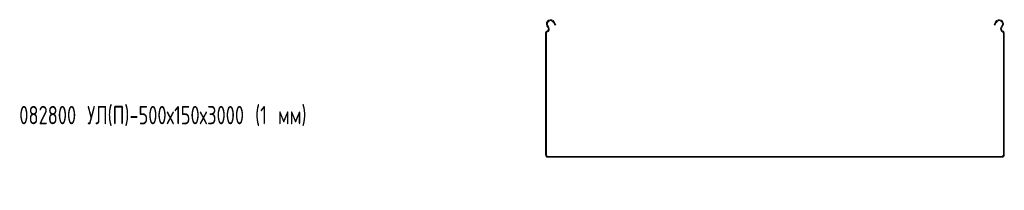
# Model space of a CAD drawing. Header units: millimetres. Extents: x -794 to 3872, y -6969 to -947.
# Tile 2 of 19: x -787 to 287, y -4743 to -4557. Entities that reach past the tile are written whole.
import ezdxf

# ---------------------------------------------------------------- set-up
doc = ezdxf.new("R2010")
doc.units = ezdxf.units.MM
doc.styles.add('SLDTEXTSTYLE0', font='TXT', dxfattribs={"width": 0.7, "bigfont": 'bigfont'})

msp = doc.modelspace()

# ---------------------------------------------------------------- linework, layer by layer
at = {"color": 7, "linetype": 'Continuous', "lineweight": 15}
for p, q in [((-204.9, -4560.2), (-203.2, -4563.5)), ((-204, -4559.7), (-202.3, -4563)), ((275.3, -4563), (277, -4559.7)), ((276.2, -4563.5), (277.9, -4560.2)), ((-210.7, -4566.4), (-212, -4564)), ((-209.8, -4565.9), (-211.1, -4563.5)), ((-202.3, -4563), (-203.2, -4563.5)), ((276.2, -4563.5), (275.3, -4563)), ((284.1, -4563.5), (282.8, -4565.9)), ((285, -4564), (283.7, -4566.4)), ((-213.5, -4704.9), (-213.5, -4571.7)), ((-212.5, -4704.9), (-212.5, -4571.7)), ((285.5, -4571.7), (285.5, -4704.9)), ((286.5, -4571.7), (286.5, -4704.9)), ((284, -4706.4), (-211, -4706.4)), ((284, -4707.4), (-211, -4707.4))]:
    msp.add_line(p, q, dxfattribs=at)
for centre, radius, start, end in [((-208, -4561.9), 4.5, 28.0725, 208.0725), ((-208, -4561.9), 3.5, 28.0725, 208.0725), ((281, -4561.9), 4.5, 331.9275, 151.9275), ((281, -4561.9), 3.5, 331.9275, 151.9275), ((-211.7, -4571.7), 1.8, 106.2863, 180), ((-211.7, -4571.7), 0.8, 106.2863, 180), ((-212.9, -4567.5), 2.5, 286.2863, 28.0725), ((-212.9, -4567.5), 3.5, 286.2863, 28.0725), ((285.9, -4567.5), 3.5, 151.9275, 253.7137), ((285.9, -4567.5), 2.5, 151.9275, 253.7137), ((284.7, -4571.7), 0.8, 0, 73.7137), ((284.7, -4571.7), 1.8, 0, 73.7137), ((-211, -4704.9), 2.5, 180, 270), ((-211, -4704.9), 1.5, 180, 270), ((284, -4704.9), 1.5, 270, 0), ((284, -4704.9), 2.5, 270, 0)]:
    msp.add_arc(centre, radius, start, end, dxfattribs=at)

# ---------------------------------------------------------------- texts
at = {"color": 7, "linetype": 'Continuous', "lineweight": 0, "insert": (-787, -4651.4), "char_height": 20, "attachment_point": 1, "style": 'SLDTEXTSTYLE0'}
msp.add_mtext('082800 \\M+18454\\M+1844C(\\M+18450)-500\\M+18487150\\M+184873000 (1 \\M+1847D\\M+1847D)', dxfattribs=at)

doc.saveas('drawing.dxf')
